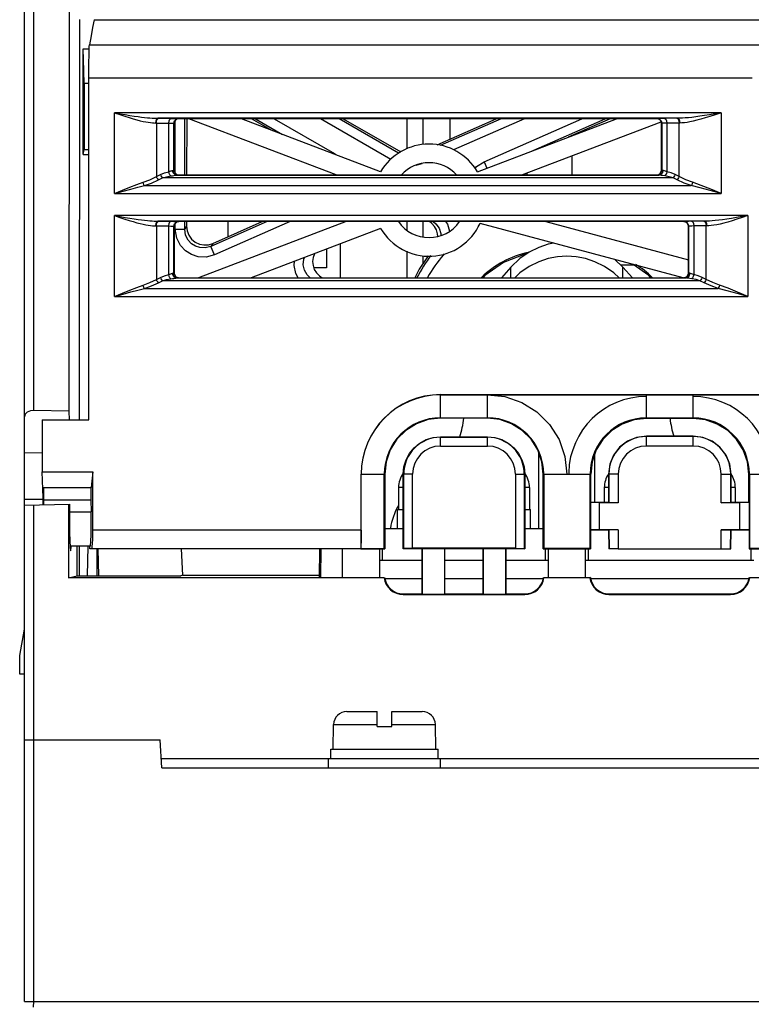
# Model space of a CAD drawing. Header units: millimetres. Extents: x 0 to 600, y 0 to 600.
# Tile 9 of 48: x 248 to 287, y 75 to 127. Entities that reach past the tile are written whole.
import ezdxf

# ---------------------------------------------------------------- set-up
doc = ezdxf.new("R2010")
doc.units = ezdxf.units.MM
doc.header["$LTSCALE"] = 39.111111
doc.layers.get('0').update_dxf_attribs({"linetype": 'CONTINUOUS'})

msp = doc.modelspace()

# ---------------------------------------------------------------- linework, layer by layer
at = {"color": 7, "linetype": 'CONTINUOUS'}
for p, q in [((249.002, 106.371), (249.002, 161.203)), ((248.502, 74.766), (248.502, 160.703)), ((250.909, 155.546), (250.871, 106.331)), ((251.446, 105.867), (251.463, 127.268)), ((252.237, 127.265), (252.151, 126.846)), ((252.237, 127.265), (289.188, 127.265)), ((252.065, 126.401), (251.978, 125.929)), ((252.151, 126.846), (252.065, 126.401)), ((251.971, 125.834), (251.978, 125.929)), ((251.978, 125.929), (300.002, 125.929)), ((251.641, 125.706), (251.966, 125.706)), ((251.659, 125.134), (251.641, 125.706)), ((251.641, 120.061), (251.641, 125.706)), ((251.954, 124.987), (251.958, 125.346)), ((251.958, 125.346), (251.964, 125.634)), ((251.964, 125.634), (251.971, 125.834)), ((251.676, 124.521), (251.659, 125.134)), ((251.951, 124.57), (251.954, 124.987)), ((251.693, 123.868), (251.676, 124.521)), ((251.95, 124.137), (251.951, 124.57)), ((251.693, 123.868), (251.692, 120.318)), ((251.693, 123.868), (251.95, 123.868)), ((287.41, 124.137), (251.95, 124.137)), ((251.95, 105.867), (251.95, 124.137)), ((285.746, 122.292), (253.322, 122.292)), ((253.322, 122.292), (253.624, 122.239)), ((253.322, 122.292), (253.609, 122.195)), ((253.322, 117.969), (253.322, 122.292)), ((253.609, 122.195), (253.871, 122.108)), ((253.624, 122.239), (253.899, 122.192)), ((253.899, 122.192), (254.148, 122.15)), ((254.148, 122.15), (254.373, 122.115)), ((285.124, 122.184), (284.857, 122.14)), ((285.418, 122.235), (285.124, 122.184)), ((285.434, 122.187), (285.153, 122.094)), ((285.746, 122.292), (285.418, 122.235)), ((285.746, 122.292), (285.434, 122.187)), ((285.746, 122.292), (285.746, 117.969)), ((253.871, 122.108), (254.109, 122.032)), ((254.109, 122.032), (254.323, 121.967)), ((254.323, 121.967), (254.518, 121.912)), ((254.373, 122.115), (254.578, 122.085)), ((254.518, 121.912), (254.694, 121.867)), ((254.578, 122.085), (254.762, 122.06)), ((254.694, 121.867), (254.853, 121.83)), ((254.762, 122.06), (254.929, 122.04)), ((254.853, 121.83), (254.996, 121.801)), ((254.929, 122.04), (255.08, 122.024)), ((254.996, 121.801), (255.125, 121.778)), ((255.08, 122.024), (255.216, 122.012)), ((255.125, 121.778), (255.242, 121.762)), ((255.216, 122.012), (255.338, 122.003)), ((255.242, 121.762), (255.348, 121.751)), ((255.338, 122.003), (255.449, 121.997)), ((255.348, 121.751), (255.443, 121.745)), ((255.443, 121.745), (255.532, 121.742)), ((255.449, 121.997), (255.55, 121.994)), ((255.532, 121.742), (255.547, 121.866)), ((255.532, 121.742), (256.219, 121.736)), ((255.547, 121.866), (255.587, 121.957)), ((255.55, 121.994), (255.642, 121.992)), ((255.558, 121.742), (255.574, 121.866)), ((255.558, 121.742), (255.558, 118.875)), ((255.574, 121.866), (255.615, 121.957)), ((255.587, 121.957), (255.642, 121.992)), ((255.615, 121.957), (255.67, 121.992)), ((283.426, 121.992), (255.642, 121.992)), ((255.642, 121.992), (255.67, 121.992)), ((255.67, 121.992), (256.331, 121.986)), ((256.219, 121.736), (256.235, 121.86)), ((256.219, 121.736), (256.331, 121.734)), ((256.219, 119.138), (256.219, 121.736)), ((256.235, 121.86), (256.276, 121.951)), ((256.276, 121.951), (256.331, 121.986)), ((256.331, 121.986), (256.5, 121.984)), ((256.331, 121.734), (256.418, 121.731)), ((256.418, 121.731), (256.475, 121.728)), ((256.475, 121.728), (256.495, 121.725)), ((256.495, 121.725), (256.529, 121.85)), ((256.495, 121.725), (256.503, 121.718)), ((256.495, 119.21), (256.495, 121.725)), ((256.5, 121.984), (256.63, 121.981)), ((256.521, 121.812), (256.503, 121.718)), ((256.503, 121.718), (256.503, 119.217)), ((256.575, 121.894), (256.521, 121.812)), ((256.529, 121.85), (256.62, 121.941)), ((256.571, 119.048), (256.571, 121.888)), ((256.657, 121.949), (256.575, 121.894)), ((256.62, 121.941), (256.745, 121.975)), ((256.63, 121.981), (256.714, 121.978)), ((256.752, 121.968), (256.657, 121.949)), ((256.714, 121.978), (256.745, 121.975)), ((256.745, 121.975), (256.752, 121.968)), ((282.315, 121.968), (256.752, 121.968)), ((257.071, 118.967), (257.071, 121.968)), ((257.179, 121.968), (257.177, 118.967)), ((265.178, 118.967), (257.291, 121.968)), ((267.547, 119.136), (260.104, 121.968)), ((261.674, 121.37), (260.639, 121.968)), ((260.856, 121.968), (262.307, 121.13)), ((261.855, 121.968), (265.074, 120.109)), ((268.092, 119.795), (264.329, 121.968)), ((268.503, 120.135), (265.328, 121.968)), ((265.545, 121.968), (268.618, 120.192)), ((268.953, 121.968), (268.953, 120.359)), ((269.803, 121.968), (269.803, 120.598)), ((270.562, 120.578), (273.72, 121.968)), ((273.99, 121.968), (270.735, 120.537)), ((271.249, 121.968), (271.249, 120.88)), ((275.231, 121.968), (271.435, 120.299)), ((272.721, 119.136), (280.164, 121.968)), ((273.079, 119.67), (278.305, 121.968)), ((275.089, 118.967), (282.549, 121.805)), ((275.582, 120.225), (279.547, 121.968)), ((279.816, 121.968), (277.568, 120.98)), ((282.322, 121.975), (282.315, 121.968)), ((282.39, 121.956), (282.315, 121.968)), ((282.353, 121.978), (282.322, 121.975)), ((282.322, 121.975), (282.447, 121.941)), ((282.437, 121.981), (282.353, 121.978)), ((282.457, 121.923), (282.39, 121.956)), ((282.568, 121.984), (282.437, 121.981)), ((282.447, 121.941), (282.539, 121.85)), ((282.512, 121.871), (282.457, 121.923)), ((282.549, 121.805), (282.512, 121.871)), ((282.539, 121.85), (282.572, 121.725)), ((282.561, 121.763), (282.549, 121.805)), ((282.565, 121.718), (282.561, 121.763)), ((282.572, 121.725), (282.565, 121.718)), ((282.565, 119.217), (282.565, 121.718)), ((282.737, 121.986), (282.568, 121.984)), ((282.593, 121.728), (282.572, 121.725)), ((282.572, 121.725), (282.572, 119.21)), ((282.649, 121.731), (282.593, 121.728)), ((282.736, 121.734), (282.649, 121.731)), ((282.848, 121.736), (282.736, 121.734)), ((283.426, 121.992), (282.737, 121.986)), ((282.737, 121.986), (282.792, 121.951)), ((282.792, 121.951), (282.833, 121.86)), ((282.833, 121.86), (282.848, 121.736)), ((283.536, 121.742), (282.848, 121.736)), ((282.848, 121.736), (282.848, 119.138)), ((283.398, 121.992), (283.453, 121.957)), ((283.549, 121.994), (283.426, 121.992)), ((283.426, 121.992), (283.48, 121.957)), ((283.453, 121.957), (283.494, 121.866)), ((283.48, 121.957), (283.521, 121.866)), ((283.494, 121.866), (283.509, 121.742)), ((283.509, 118.875), (283.509, 121.742)), ((283.521, 121.866), (283.536, 121.742)), ((283.653, 121.746), (283.536, 121.742)), ((283.684, 122), (283.549, 121.994)), ((283.782, 121.757), (283.653, 121.746)), ((283.833, 122.01), (283.684, 122)), ((283.924, 121.776), (283.782, 121.757)), ((283.999, 122.025), (283.833, 122.01)), ((284.082, 121.803), (283.924, 121.776)), ((284.183, 122.045), (283.999, 122.025)), ((284.258, 121.839), (284.082, 121.803)), ((284.388, 122.071), (284.183, 122.045)), ((284.452, 121.886), (284.258, 121.839)), ((284.613, 122.103), (284.388, 122.071)), ((284.667, 121.945), (284.452, 121.886)), ((284.857, 122.14), (284.613, 122.103)), ((284.9, 122.014), (284.667, 121.945)), ((285.153, 122.094), (284.9, 122.014)), ((251.641, 120.061), (251.692, 120.318)), ((251.641, 120.061), (251.95, 120.061)), ((251.692, 120.318), (251.95, 120.318)), ((265.074, 120.109), (265.059, 120.083)), ((265.074, 120.109), (265.148, 120.049)), ((269.736, 119.552), (269.428, 119.471)), ((269.769, 119.567), (269.736, 119.552)), ((272.68, 119.413), (273.079, 119.67)), ((273.079, 119.67), (273.228, 119.329)), ((277.772, 119.988), (277.772, 118.967)), ((255.777, 118.985), (255.986, 119.072)), ((255.986, 119.072), (256.219, 119.138)), ((256.219, 119.138), (256.276, 119.158)), ((256.245, 119.043), (256.219, 119.138)), ((256.284, 118.963), (256.245, 119.043)), ((256.276, 119.158), (256.327, 119.177)), ((256.327, 119.177), (256.369, 119.191)), ((256.369, 119.191), (256.402, 119.2)), ((256.402, 119.2), (256.429, 119.204)), ((256.429, 119.204), (256.477, 119.207)), ((256.458, 119.08), (256.429, 119.204)), ((256.537, 118.988), (256.458, 119.08)), ((256.477, 119.207), (256.495, 119.21)), ((256.495, 119.21), (256.503, 119.217)), ((256.529, 119.085), (256.495, 119.21)), ((256.503, 119.217), (256.521, 119.122)), ((256.521, 119.122), (256.576, 119.04)), ((256.62, 118.994), (256.529, 119.085)), ((256.576, 119.04), (256.658, 118.986)), ((256.745, 118.96), (256.62, 118.994)), ((265.066, 118.953), (265.058, 119.013)), ((272.593, 119.306), (272.68, 119.413)), ((275.379, 118.967), (275.379, 119.078)), ((282.447, 118.994), (282.322, 118.96)), ((282.41, 118.986), (282.492, 119.041)), ((282.539, 119.085), (282.447, 118.994)), ((282.492, 119.041), (282.546, 119.123)), ((282.609, 119.08), (282.53, 118.988)), ((282.572, 119.21), (282.539, 119.085)), ((282.546, 119.123), (282.565, 119.217)), ((282.572, 119.21), (282.565, 119.217)), ((282.59, 119.207), (282.572, 119.21)), ((282.639, 119.204), (282.59, 119.207)), ((282.639, 119.204), (282.609, 119.08)), ((282.675, 119.198), (282.639, 119.204)), ((282.721, 119.184), (282.675, 119.198)), ((282.779, 119.163), (282.721, 119.184)), ((282.848, 119.138), (282.779, 119.163)), ((282.823, 119.043), (282.783, 118.963)), ((282.848, 119.138), (282.823, 119.043)), ((283.081, 119.072), (282.848, 119.138)), ((283.291, 118.985), (283.081, 119.072)), ((254.51, 118.452), (254.844, 118.57)), ((254.844, 118.57), (255.202, 118.706)), ((254.865, 118.504), (254.844, 118.57)), ((254.891, 118.444), (254.865, 118.504)), ((254.92, 118.393), (255.296, 118.529)), ((255.202, 118.706), (255.558, 118.875)), ((255.296, 118.529), (255.67, 118.698)), ((255.558, 118.875), (255.777, 118.985)), ((255.59, 118.809), (255.558, 118.875)), ((255.628, 118.748), (255.59, 118.809)), ((255.67, 118.698), (255.628, 118.748)), ((255.67, 118.698), (255.888, 118.808)), ((255.808, 118.918), (255.777, 118.985)), ((255.846, 118.857), (255.808, 118.918)), ((255.888, 118.808), (255.846, 118.857)), ((255.888, 118.808), (256.098, 118.866)), ((283.179, 118.808), (255.888, 118.808)), ((256.098, 118.866), (256.331, 118.91)), ((256.331, 118.91), (256.284, 118.963)), ((256.331, 118.91), (256.417, 118.923)), ((256.417, 118.923), (256.492, 118.936)), ((256.492, 118.936), (256.555, 118.946)), ((256.645, 118.954), (256.537, 118.988)), ((256.555, 118.946), (256.605, 118.952)), ((256.605, 118.952), (256.645, 118.954)), ((256.645, 118.954), (256.718, 118.957)), ((256.645, 118.954), (282.422, 118.954)), ((256.658, 118.986), (256.752, 118.967)), ((256.718, 118.957), (256.745, 118.96)), ((256.745, 118.96), (256.752, 118.967)), ((256.752, 118.967), (282.315, 118.967)), ((282.315, 118.967), (282.41, 118.986)), ((282.322, 118.96), (282.315, 118.967)), ((282.349, 118.957), (282.322, 118.96)), ((282.422, 118.954), (282.349, 118.957)), ((282.53, 118.988), (282.422, 118.954)), ((282.476, 118.95), (282.422, 118.954)), ((282.545, 118.941), (282.476, 118.95)), ((282.632, 118.927), (282.545, 118.941)), ((282.737, 118.91), (282.632, 118.927)), ((282.783, 118.963), (282.737, 118.91)), ((282.969, 118.866), (282.737, 118.91)), ((283.179, 118.808), (282.969, 118.866)), ((283.221, 118.857), (283.179, 118.808)), ((283.398, 118.698), (283.179, 118.808)), ((283.259, 118.918), (283.221, 118.857)), ((283.291, 118.985), (283.259, 118.918)), ((283.509, 118.875), (283.291, 118.985)), ((283.44, 118.748), (283.398, 118.698)), ((283.772, 118.529), (283.398, 118.698)), ((283.478, 118.809), (283.44, 118.748)), ((283.509, 118.875), (283.478, 118.809)), ((283.866, 118.706), (283.509, 118.875)), ((284.148, 118.393), (283.772, 118.529)), ((284.224, 118.57), (283.866, 118.706)), ((284.202, 118.504), (284.176, 118.444)), ((284.224, 118.57), (284.202, 118.504)), ((284.685, 118.403), (284.224, 118.57)), ((253.322, 117.969), (253.754, 118.15)), ((253.322, 117.969), (253.775, 118.097)), ((253.322, 117.969), (285.746, 117.969)), ((253.754, 118.15), (254.148, 118.312)), ((253.775, 118.097), (254.189, 118.211)), ((254.148, 118.312), (254.51, 118.452)), ((254.189, 118.211), (254.57, 118.31)), ((254.57, 118.31), (254.92, 118.393)), ((254.92, 118.393), (254.891, 118.444)), ((254.92, 118.393), (284.148, 118.393)), ((284.176, 118.444), (284.148, 118.393)), ((284.632, 118.275), (284.148, 118.393)), ((285.163, 118.133), (284.632, 118.275)), ((285.19, 118.202), (284.685, 118.403)), ((285.746, 117.969), (285.163, 118.133)), ((285.746, 117.969), (285.19, 118.202)), ((287.184, 116.792), (253.322, 116.792)), ((253.322, 116.792), (253.624, 116.739)), ((253.322, 116.792), (253.609, 116.695)), ((253.322, 112.469), (253.322, 116.792)), ((253.609, 116.695), (253.871, 116.608)), ((253.624, 116.739), (253.899, 116.691)), ((253.871, 116.608), (254.109, 116.532)), ((253.899, 116.691), (254.148, 116.65)), ((254.109, 116.532), (254.323, 116.467)), ((254.148, 116.65), (254.373, 116.615)), ((254.323, 116.467), (254.518, 116.412)), ((254.373, 116.615), (254.578, 116.585)), ((254.518, 116.412), (254.694, 116.366)), ((254.578, 116.585), (254.762, 116.56)), ((254.694, 116.366), (254.853, 116.33)), ((254.762, 116.56), (254.929, 116.54)), ((254.929, 116.54), (255.08, 116.524)), ((255.08, 116.524), (255.216, 116.512)), ((255.216, 116.512), (255.338, 116.503)), ((255.338, 116.503), (255.449, 116.497)), ((255.449, 116.497), (255.55, 116.493)), ((255.532, 116.242), (255.547, 116.366)), ((255.547, 116.366), (255.587, 116.457)), ((255.55, 116.493), (255.642, 116.492)), ((255.558, 116.242), (255.574, 116.366)), ((255.574, 116.366), (255.615, 116.457)), ((255.587, 116.457), (255.642, 116.492)), ((255.615, 116.457), (255.67, 116.492)), ((284.864, 116.492), (255.642, 116.492)), ((255.642, 116.492), (255.67, 116.492)), ((255.67, 116.492), (256.331, 116.486)), ((256.219, 116.236), (256.235, 116.36)), ((256.235, 116.36), (256.276, 116.451)), ((256.276, 116.451), (256.331, 116.486)), ((256.331, 116.486), (256.5, 116.484)), ((256.5, 116.484), (256.63, 116.481)), ((256.575, 116.394), (256.521, 116.312)), ((256.529, 116.349), (256.62, 116.441)), ((256.571, 116.061), (256.571, 116.387)), ((256.657, 116.448), (256.575, 116.394)), ((256.62, 116.441), (256.745, 116.474)), ((256.63, 116.481), (256.714, 116.478)), ((256.752, 116.467), (256.657, 116.448)), ((256.714, 116.478), (256.745, 116.474)), ((256.745, 116.474), (256.752, 116.467)), ((283.754, 116.467), (256.752, 116.467)), ((257.071, 116.061), (257.071, 116.467)), ((257.175, 116.467), (257.175, 116.22)), ((265.704, 116.467), (257.817, 113.467)), ((261.477, 116.467), (258.472, 115.146)), ((258.575, 115.305), (261.218, 116.467)), ((262.718, 116.467), (258.673, 114.689)), ((259.403, 115.669), (259.403, 116.467)), ((268.953, 116.467), (268.953, 116.004)), ((269.803, 116.467), (269.803, 115.646)), ((270.284, 116.377), (270.16, 116.467)), ((270.427, 116.215), (270.284, 116.377)), ((270.352, 116.467), (270.501, 116.349)), ((271.02, 116.467), (271.114, 116.331)), ((283.716, 113.467), (272.862, 116.37)), ((276.369, 116.467), (284.004, 114.426)), ((283.761, 116.474), (283.754, 116.467)), ((283.848, 116.449), (283.754, 116.467)), ((283.792, 116.478), (283.761, 116.474)), ((283.761, 116.474), (283.886, 116.441)), ((283.876, 116.481), (283.792, 116.478)), ((283.93, 116.395), (283.848, 116.449)), ((284.006, 116.484), (283.876, 116.481)), ((283.886, 116.441), (283.977, 116.349)), ((283.985, 116.313), (283.93, 116.395)), ((284.175, 116.486), (284.006, 116.484)), ((284.864, 116.492), (284.175, 116.486)), ((284.175, 116.486), (284.23, 116.451)), ((284.23, 116.451), (284.271, 116.36)), ((284.271, 116.36), (284.287, 116.236)), ((284.836, 116.492), (284.891, 116.457)), ((284.987, 116.494), (284.864, 116.492)), ((284.864, 116.492), (284.919, 116.457)), ((284.891, 116.457), (284.932, 116.366)), ((284.919, 116.457), (284.959, 116.366)), ((284.932, 116.366), (284.948, 116.242)), ((284.959, 116.366), (284.974, 116.242)), ((285.122, 116.5), (284.987, 116.494)), ((285.272, 116.51), (285.122, 116.5)), ((285.437, 116.525), (285.272, 116.51)), ((285.622, 116.545), (285.437, 116.525)), ((285.826, 116.571), (285.622, 116.545)), ((285.891, 116.386), (285.696, 116.339)), ((286.052, 116.602), (285.826, 116.571)), ((286.105, 116.444), (285.891, 116.386)), ((286.296, 116.64), (286.052, 116.602)), ((286.338, 116.513), (286.105, 116.444)), ((286.562, 116.684), (286.296, 116.64)), ((286.592, 116.594), (286.338, 116.513)), ((286.857, 116.734), (286.562, 116.684)), ((286.872, 116.686), (286.592, 116.594)), ((287.184, 116.792), (286.857, 116.734)), ((287.184, 116.792), (286.872, 116.686)), ((287.184, 116.792), (287.184, 112.469)), ((254.853, 116.33), (254.996, 116.3)), ((254.996, 116.3), (255.125, 116.278)), ((255.125, 116.278), (255.242, 116.262)), ((255.242, 116.262), (255.348, 116.251)), ((255.348, 116.251), (255.443, 116.244)), ((255.443, 116.244), (255.532, 116.242)), ((255.532, 116.242), (256.219, 116.236)), ((255.558, 116.242), (255.558, 113.375)), ((256.219, 116.236), (256.331, 116.234)), ((256.219, 113.637), (256.219, 116.236)), ((256.331, 116.234), (256.418, 116.231)), ((256.418, 116.231), (256.475, 116.228)), ((256.475, 116.228), (256.495, 116.224)), ((256.495, 116.224), (256.529, 116.349)), ((256.495, 116.224), (256.503, 116.217)), ((256.495, 113.71), (256.495, 116.224)), ((256.521, 116.312), (256.503, 116.217)), ((256.503, 116.217), (256.503, 113.717)), ((256.571, 116.061), (257.071, 116.061)), ((256.649, 115.584), (256.571, 116.061)), ((257.175, 116.22), (257.071, 116.061)), ((257.122, 115.742), (257.071, 116.061)), ((257.175, 116.22), (257.206, 115.97)), ((257.206, 115.97), (257.298, 115.737)), ((267.547, 116.098), (260.63, 113.467)), ((270.532, 116.027), (270.427, 116.215)), ((270.501, 116.349), (270.667, 116.11)), ((270.594, 115.82), (270.532, 116.027)), ((270.667, 116.11), (270.756, 115.835)), ((270.756, 115.835), (270.759, 115.718)), ((271.114, 116.331), (271.236, 115.955)), ((283.977, 116.349), (284.011, 116.224)), ((284.004, 116.217), (283.985, 116.313)), ((284.011, 116.224), (284.004, 116.217)), ((284.004, 113.717), (284.004, 116.217)), ((284.031, 116.228), (284.011, 116.224)), ((284.011, 116.224), (284.011, 113.71)), ((284.087, 116.231), (284.031, 116.228)), ((284.174, 116.234), (284.087, 116.231)), ((284.287, 116.236), (284.174, 116.234)), ((284.974, 116.242), (284.287, 116.236)), ((284.287, 116.236), (284.287, 113.637)), ((284.948, 113.375), (284.948, 116.242)), ((285.092, 116.246), (284.974, 116.242)), ((285.22, 116.257), (285.092, 116.246)), ((285.363, 116.275), (285.22, 116.257)), ((285.521, 116.302), (285.363, 116.275)), ((285.696, 116.339), (285.521, 116.302)), ((256.846, 115.194), (256.649, 115.584)), ((257.254, 115.482), (257.122, 115.742)), ((257.432, 115.289), (257.254, 115.482)), ((257.298, 115.737), (257.444, 115.535)), ((257.444, 115.535), (257.634, 115.377)), ((257.634, 115.377), (257.856, 115.271)), ((270.604, 115.68), (270.594, 115.82)), ((276.808, 115.315), (276.508, 115.258)), ((257.115, 114.905), (256.846, 115.194)), ((257.431, 114.704), (257.115, 114.905)), ((257.644, 115.155), (257.432, 115.289)), ((257.887, 115.077), (257.644, 115.155)), ((257.856, 115.271), (258.095, 115.223)), ((258.167, 115.066), (257.887, 115.077)), ((258.095, 115.223), (258.34, 115.234)), ((258.472, 115.146), (258.167, 115.066)), ((258.34, 115.234), (258.575, 115.305)), ((258.575, 115.305), (258.472, 115.146)), ((258.673, 114.689), (258.472, 115.146)), ((264.653, 114.998), (264.653, 113.992)), ((265.403, 113.467), (265.403, 115.283)), ((268.953, 114.882), (268.953, 113.467)), ((275.489, 114.839), (274.985, 114.491)), ((276.001, 115.091), (275.489, 114.839)), ((276.508, 115.258), (276.001, 115.091)), ((257.797, 114.587), (257.431, 114.704)), ((258.217, 114.569), (257.797, 114.587)), ((258.673, 114.689), (258.217, 114.569)), ((262.921, 114.131), (262.94, 114.346)), ((263.409, 114.162), (263.437, 114.458)), ((263.437, 114.458), (263.477, 114.55)), ((263.939, 114.554), (263.912, 114.336)), ((263.912, 114.336), (263.934, 114.121)), ((264.012, 114.754), (263.939, 114.554)), ((269.973, 114.474), (269.615, 113.919)), ((269.803, 114.648), (269.803, 114.211)), ((270.096, 114.633), (269.973, 114.474)), ((270.945, 114.752), (270.904, 114.687)), ((274.118, 114.289), (273.115, 113.584)), ((275.262, 114.729), (274.118, 114.289)), ((274.985, 114.491), (274.512, 114.039)), ((275.344, 114.739), (275.262, 114.729)), ((280.495, 114.039), (280.074, 114.441)), ((263.015, 113.699), (262.921, 114.131)), ((263.472, 113.874), (263.409, 114.162)), ((263.62, 113.617), (263.472, 113.874)), ((263.934, 114.121), (264.002, 113.917)), ((264.653, 113.992), (263.977, 113.992)), ((264.002, 113.917), (264.114, 113.731)), ((264.114, 113.731), (264.273, 113.567)), ((269.615, 113.919), (269.373, 113.467)), ((274.512, 114.039), (274.004, 113.467)), ((274.512, 113.467), (274.512, 114.039)), ((280.37, 114.158), (281.074, 114.158)), ((281.002, 113.467), (280.495, 114.039)), ((280.495, 113.467), (280.495, 114.039)), ((281.891, 113.584), (281.038, 114.184)), ((254.844, 113.07), (255.202, 113.206)), ((255.202, 113.206), (255.558, 113.375)), ((255.558, 113.375), (255.777, 113.484)), ((255.59, 113.309), (255.558, 113.375)), ((255.628, 113.248), (255.59, 113.309)), ((255.67, 113.198), (255.628, 113.248)), ((255.67, 113.198), (255.888, 113.308)), ((255.777, 113.484), (255.986, 113.572)), ((255.808, 113.418), (255.777, 113.484)), ((255.846, 113.357), (255.808, 113.418)), ((255.888, 113.308), (255.846, 113.357)), ((255.888, 113.308), (256.098, 113.366)), ((284.618, 113.308), (255.888, 113.308)), ((255.986, 113.572), (256.219, 113.637)), ((256.098, 113.366), (256.331, 113.41)), ((256.219, 113.637), (256.276, 113.658)), ((256.245, 113.542), (256.219, 113.637)), ((256.284, 113.462), (256.245, 113.542)), ((256.276, 113.658), (256.327, 113.677)), ((256.331, 113.41), (256.284, 113.462)), ((256.327, 113.677), (256.369, 113.691)), ((256.331, 113.41), (256.417, 113.423)), ((256.369, 113.691), (256.402, 113.7)), ((256.402, 113.7), (256.429, 113.704)), ((256.417, 113.423), (256.492, 113.436)), ((256.429, 113.704), (256.477, 113.707)), ((256.458, 113.58), (256.429, 113.704)), ((256.537, 113.488), (256.458, 113.58)), ((256.477, 113.707), (256.495, 113.71)), ((256.492, 113.436), (256.555, 113.445)), ((256.495, 113.71), (256.503, 113.717)), ((256.529, 113.585), (256.495, 113.71)), ((256.503, 113.717), (256.521, 113.622)), ((256.521, 113.622), (256.576, 113.54)), ((256.62, 113.494), (256.529, 113.585)), ((256.645, 113.454), (256.537, 113.488)), ((256.555, 113.445), (256.605, 113.451)), ((256.576, 113.54), (256.658, 113.486)), ((256.605, 113.451), (256.645, 113.454)), ((256.745, 113.46), (256.62, 113.494)), ((256.645, 113.454), (256.718, 113.457)), ((256.645, 113.454), (283.861, 113.454)), ((256.658, 113.486), (256.752, 113.467)), ((256.718, 113.457), (256.745, 113.46)), ((256.745, 113.46), (256.752, 113.467)), ((256.752, 113.467), (283.754, 113.467)), ((263.147, 113.467), (263.015, 113.699)), ((263.784, 113.467), (263.62, 113.617)), ((264.273, 113.567), (264.429, 113.467)), ((273.115, 113.584), (273.015, 113.467)), ((281.992, 113.467), (281.891, 113.584)), ((283.754, 113.467), (283.849, 113.486)), ((283.761, 113.46), (283.754, 113.467)), ((283.886, 113.494), (283.761, 113.46)), ((283.788, 113.457), (283.761, 113.46)), ((283.861, 113.454), (283.788, 113.457)), ((283.849, 113.486), (283.931, 113.541)), ((283.969, 113.488), (283.861, 113.454)), ((283.915, 113.45), (283.861, 113.454)), ((283.977, 113.585), (283.886, 113.494)), ((283.984, 113.441), (283.915, 113.45)), ((283.931, 113.541), (283.985, 113.622)), ((284.048, 113.58), (283.969, 113.488)), ((284.011, 113.71), (283.977, 113.585)), ((284.07, 113.426), (283.984, 113.441)), ((283.985, 113.622), (284.004, 113.717)), ((284.011, 113.71), (284.004, 113.717)), ((284.029, 113.707), (284.011, 113.71)), ((284.077, 113.704), (284.029, 113.707)), ((284.077, 113.704), (284.048, 113.58)), ((284.175, 113.41), (284.07, 113.426)), ((284.113, 113.698), (284.077, 113.704)), ((284.159, 113.684), (284.113, 113.698)), ((284.217, 113.663), (284.159, 113.684)), ((284.222, 113.462), (284.175, 113.41)), ((284.408, 113.366), (284.175, 113.41)), ((284.287, 113.637), (284.217, 113.663)), ((284.261, 113.542), (284.222, 113.462)), ((284.287, 113.637), (284.261, 113.542)), ((284.519, 113.572), (284.287, 113.637)), ((284.618, 113.308), (284.408, 113.366)), ((284.729, 113.484), (284.519, 113.572)), ((284.66, 113.357), (284.618, 113.308)), ((284.836, 113.198), (284.618, 113.308)), ((284.698, 113.418), (284.66, 113.357)), ((284.729, 113.484), (284.698, 113.418)), ((284.948, 113.375), (284.729, 113.484)), ((284.878, 113.248), (284.836, 113.198)), ((284.916, 113.309), (284.878, 113.248)), ((284.948, 113.375), (284.916, 113.309)), ((285.304, 113.206), (284.948, 113.375)), ((285.662, 113.07), (285.304, 113.206)), ((253.754, 112.65), (254.148, 112.811)), ((253.775, 112.597), (254.189, 112.711)), ((254.148, 112.811), (254.51, 112.952)), ((254.189, 112.711), (254.57, 112.81)), ((254.51, 112.952), (254.844, 113.07)), ((254.57, 112.81), (254.92, 112.893)), ((254.865, 113.004), (254.844, 113.07)), ((254.891, 112.944), (254.865, 113.004)), ((254.92, 112.893), (254.891, 112.944)), ((254.92, 112.893), (255.296, 113.029)), ((254.92, 112.893), (285.586, 112.893)), ((255.296, 113.029), (255.67, 113.198)), ((285.21, 113.029), (284.836, 113.198)), ((285.586, 112.893), (285.21, 113.029)), ((285.615, 112.944), (285.586, 112.893)), ((286.071, 112.775), (285.586, 112.893)), ((285.641, 113.004), (285.615, 112.944)), ((285.662, 113.07), (285.641, 113.004)), ((286.124, 112.903), (285.662, 113.07)), ((286.601, 112.633), (286.071, 112.775)), ((286.629, 112.701), (286.124, 112.903)), ((287.184, 112.469), (286.629, 112.701)), ((253.322, 112.469), (253.754, 112.65)), ((253.322, 112.469), (253.775, 112.597)), ((253.322, 112.469), (287.184, 112.469)), ((287.184, 112.469), (286.601, 112.633)), ((270.753, 107.218), (328.255, 107.218)), ((270.753, 105.955), (270.753, 107.218)), ((270.753, 107.209), (328.255, 107.209)), ((273.253, 107.209), (274.193, 107.113)), ((273.253, 105.955), (273.253, 107.209)), ((274.193, 107.113), (275.094, 106.799)), ((281.753, 105.939), (281.753, 107.209)), ((284.254, 105.939), (284.254, 107.209)), ((249.002, 106.371), (248.823, 106.352)), ((250.871, 106.331), (249.002, 106.371)), ((275.094, 106.799), (275.901, 106.293)), ((248.545, 106.172), (248.502, 106.032)), ((248.66, 106.284), (248.545, 106.172)), ((248.823, 106.352), (248.66, 106.284)), ((249.45, 105.867), (251.95, 105.867)), ((249.45, 105.867), (249.45, 103.09)), ((250.871, 106.331), (250.893, 105.867)), ((270.088, 105.88), (269.456, 105.659)), ((270.753, 105.955), (270.088, 105.88)), ((270.753, 105.976), (273.253, 105.976)), ((273.253, 105.955), (270.753, 105.955)), ((273.918, 105.88), (273.253, 105.955)), ((274.55, 105.659), (273.918, 105.88)), ((275.901, 106.293), (276.576, 105.619)), ((281.093, 105.864), (280.463, 105.644)), ((281.753, 105.939), (281.093, 105.864)), ((281.753, 105.975), (284.254, 105.975)), ((284.254, 105.939), (281.753, 105.939)), ((284.914, 105.864), (284.254, 105.939)), ((285.544, 105.644), (284.914, 105.864)), ((268.89, 105.303), (268.416, 104.83)), ((269.456, 105.659), (268.89, 105.303)), ((275.116, 105.303), (274.55, 105.659)), ((275.59, 104.83), (275.116, 105.303)), ((276.576, 105.619), (277.083, 104.812)), ((280.463, 105.644), (279.902, 105.291)), ((286.105, 105.291), (285.544, 105.644)), ((268.416, 104.83), (268.06, 104.264)), ((269.643, 104.628), (269.988, 104.813)), ((269.988, 104.813), (270.363, 104.927)), ((270.363, 104.927), (270.753, 104.965)), ((270.753, 104.965), (273.253, 104.965)), ((270.753, 104.467), (270.753, 104.965)), ((270.753, 104.94), (273.253, 104.94)), ((273.253, 104.965), (273.643, 104.927)), ((273.253, 104.467), (273.253, 104.965)), ((273.643, 104.927), (274.018, 104.813)), ((274.018, 104.813), (274.363, 104.628)), ((275.946, 104.264), (275.59, 104.83)), ((277.083, 104.812), (277.398, 103.913)), ((279.429, 104.819), (279.076, 104.258)), ((279.902, 105.291), (279.429, 104.819)), ((281.229, 104.926), (280.74, 104.723)), ((281.753, 104.995), (281.229, 104.926)), ((284.254, 104.995), (281.753, 104.995)), ((281.753, 104.467), (281.753, 104.995)), ((284.254, 104.976), (281.753, 104.976)), ((284.778, 104.926), (284.254, 104.995)), ((284.254, 104.467), (284.254, 104.995)), ((285.267, 104.723), (284.778, 104.926)), ((286.578, 104.819), (286.105, 105.291)), ((286.931, 104.258), (286.578, 104.819)), ((268.06, 104.264), (267.839, 103.632)), ((269.092, 104.077), (269.34, 104.38)), ((269.34, 104.38), (269.643, 104.628)), ((270.753, 104.467), (273.253, 104.467)), ((274.363, 104.628), (274.666, 104.38)), ((274.666, 104.38), (274.915, 104.077)), ((276.167, 103.632), (275.946, 104.264)), ((279.076, 104.258), (278.855, 103.628)), ((280.32, 104.401), (279.998, 103.981)), ((280.74, 104.723), (280.32, 104.401)), ((284.254, 104.467), (281.753, 104.467)), ((285.687, 104.401), (285.267, 104.723)), ((286.009, 103.981), (285.687, 104.401)), ((287.152, 103.628), (286.931, 104.258)), ((249.45, 104.092), (248.502, 104.106)), ((268.793, 103.357), (268.907, 103.732)), ((268.907, 103.732), (269.092, 104.077)), ((274.915, 104.077), (275.099, 103.732)), ((275.099, 103.732), (275.213, 103.357)), ((277.398, 103.913), (277.504, 102.967)), ((279.998, 103.981), (279.795, 103.492)), ((286.212, 103.492), (286.009, 103.981)), ((267.839, 103.632), (267.764, 102.967)), ((268.755, 102.967), (268.793, 103.357)), ((275.213, 103.357), (275.251, 102.967)), ((276.242, 102.967), (276.167, 103.632)), ((278.855, 103.628), (278.781, 102.967)), ((279.795, 103.492), (279.726, 102.967)), ((286.28, 102.967), (286.212, 103.492)), ((287.226, 102.967), (287.152, 103.628)), ((249.45, 103.09), (252.16, 103.09)), ((249.502, 101.691), (249.45, 103.09)), ((252.16, 103.09), (252.066, 102.257)), ((252.16, 99.967), (252.16, 103.09)), ((266.502, 102.967), (267.764, 102.967)), ((266.502, 99.967), (266.502, 102.967)), ((266.51, 98.985), (266.51, 102.967)), ((267.744, 98.985), (267.744, 102.967)), ((267.764, 102.967), (267.763, 98.967)), ((269.253, 102.967), (268.755, 102.967)), ((268.756, 98.97), (268.755, 102.967)), ((268.78, 98.993), (268.78, 102.967)), ((269.253, 99.002), (269.253, 102.967)), ((274.753, 102.967), (275.251, 102.967)), ((274.753, 102.967), (274.753, 99.002)), ((275.227, 102.967), (275.227, 98.993)), ((275.251, 102.967), (275.25, 98.97)), ((276.242, 102.967), (278.781, 102.967)), ((276.243, 98.967), (276.242, 102.967)), ((276.262, 102.967), (276.262, 98.985)), ((278.745, 98.985), (278.745, 102.967)), ((278.78, 101.467), (278.781, 102.967)), ((279.726, 102.967), (279.727, 101.467)), ((280.253, 102.967), (279.727, 102.967)), ((279.744, 102.967), (279.745, 101.449)), ((280.253, 102.967), (280.253, 101.44)), ((285.754, 102.967), (286.28, 102.967)), ((285.754, 101.44), (285.754, 102.967)), ((286.262, 101.449), (286.262, 102.967)), ((286.28, 101.467), (286.28, 102.967)), ((287.226, 102.967), (289.781, 102.967)), ((287.227, 101.467), (287.226, 102.967)), ((287.262, 102.967), (287.262, 98.985)), ((249.502, 101.691), (249.523, 102.257)), ((249.522, 102.207), (249.521, 102.142)), ((249.523, 102.257), (249.522, 102.207)), ((249.523, 102.257), (252.066, 102.257)), ((252.062, 102.207), (252.058, 102.142)), ((252.066, 102.257), (252.062, 102.207)), ((268.755, 102.246), (268.503, 102.246)), ((268.503, 102.246), (268.503, 101.067)), ((275.503, 102.246), (275.251, 102.246)), ((275.503, 102.246), (275.503, 101.067)), ((279.726, 102.246), (279.503, 102.246)), ((279.503, 102.246), (279.503, 101.467)), ((286.504, 102.246), (286.28, 102.246)), ((286.504, 102.246), (286.504, 101.467)), ((249.502, 101.332), (249.502, 101.691)), ((249.519, 101.88), (249.518, 101.782)), ((249.518, 101.782), (249.519, 101.685)), ((249.52, 102.064), (249.519, 101.975)), ((249.519, 101.975), (249.519, 101.88)), ((249.519, 101.685), (249.519, 101.593)), ((249.521, 102.142), (249.52, 102.064)), ((252.052, 101.975), (252.051, 101.88)), ((252.051, 101.88), (252.051, 101.782)), ((252.051, 101.782), (252.052, 101.685)), ((252.055, 102.064), (252.052, 101.975)), ((252.052, 101.685), (252.053, 101.593)), ((252.058, 102.142), (252.055, 102.064)), ((249.502, 101.605), (248.502, 101.605)), ((248.502, 101.314), (250.919, 101.357)), ((249.002, 74.766), (249.002, 101.323)), ((249.519, 101.593), (252.053, 101.593)), ((249.519, 101.593), (249.521, 101.332)), ((250.867, 101.356), (250.864, 97.418)), ((250.919, 101.357), (250.918, 100.367)), ((252.053, 101.593), (252.069, 100.958)), ((278.78, 101.467), (278.762, 101.448)), ((279.253, 101.44), (278.762, 101.448)), ((278.762, 101.448), (278.762, 99.985)), ((278.78, 101.467), (279.727, 101.467)), ((280.253, 101.44), (279.253, 101.44)), ((279.253, 99.993), (279.253, 101.44)), ((279.727, 101.467), (279.745, 101.449)), ((280.253, 101.44), (279.745, 101.449)), ((285.754, 101.44), (286.262, 101.449)), ((286.754, 101.44), (285.754, 101.44)), ((286.28, 101.467), (286.262, 101.449)), ((286.28, 101.467), (287.227, 101.467)), ((287.245, 101.448), (286.754, 101.44)), ((286.754, 99.993), (286.754, 101.44)), ((287.245, 101.448), (287.227, 101.467)), ((287.245, 101.448), (287.245, 99.985)), ((250.918, 100.958), (252.069, 100.958)), ((252.075, 100.551), (252.069, 100.958)), ((268.453, 101.067), (268.756, 101.067)), ((268.453, 100.067), (268.453, 101.067)), ((275.25, 101.067), (275.553, 101.067)), ((275.553, 100.067), (275.553, 101.067)), ((250.918, 100.367), (250.921, 99.852)), ((252.068, 99.724), (252.075, 100.127)), ((252.075, 100.127), (252.075, 100.551)), ((267.763, 100.067), (268.756, 100.067)), ((275.25, 100.067), (276.243, 100.067)), ((250.921, 99.852), (250.93, 99.395)), ((252.054, 99.381), (252.068, 99.724)), ((252.153, 99.467), (252.158, 99.711)), ((252.158, 99.711), (252.16, 99.967)), ((266.502, 99.967), (252.16, 99.967)), ((266.501, 99.66), (266.498, 99.379)), ((266.502, 99.967), (266.501, 99.66)), ((279.253, 99.993), (278.762, 99.985)), ((278.762, 99.985), (278.763, 99.983)), ((278.763, 99.983), (278.763, 98.967)), ((279.727, 99.967), (278.763, 99.967)), ((280.253, 99.993), (279.253, 99.993)), ((279.727, 99.967), (279.744, 99.984)), ((279.727, 99.967), (279.744, 98.967)), ((280.253, 99.993), (279.744, 99.984)), ((279.744, 99.984), (279.762, 98.968)), ((280.253, 99.993), (280.253, 98.976)), ((286.754, 99.993), (285.754, 99.993)), ((285.754, 99.993), (286.262, 99.984)), ((285.754, 98.976), (285.754, 99.993)), ((286.245, 98.968), (286.262, 99.984)), ((286.28, 99.967), (286.262, 99.984)), ((286.263, 98.967), (286.28, 99.967)), ((287.244, 99.967), (286.28, 99.967)), ((287.245, 99.985), (286.754, 99.993)), ((287.244, 99.983), (287.245, 99.985)), ((287.244, 99.983), (287.244, 98.967)), ((250.93, 99.395), (250.943, 99.061)), ((250.94, 99.128), (252.037, 99.128)), ((252.002, 99.117), (250.941, 99.117)), ((250.943, 99.061), (250.96, 98.88)), ((250.979, 98.88), (250.996, 99.061)), ((250.996, 99.061), (250.998, 99.117)), ((251.322, 97.533), (251.326, 99.117)), ((251.441, 97.533), (251.455, 99.117)), ((251.881, 97.533), (251.909, 99.117)), ((252.037, 99.128), (252.002, 99.117)), ((252.002, 98.967), (252.002, 99.117)), ((252.037, 99.128), (252.054, 99.381)), ((252.107, 98.967), (252.121, 99)), ((252.121, 99), (252.133, 99.101)), ((252.133, 99.101), (252.144, 99.259)), ((252.144, 99.259), (252.153, 99.467)), ((266.49, 99.015), (266.484, 98.967)), ((266.495, 99.158), (266.49, 99.015)), ((266.51, 98.985), (266.492, 98.967)), ((266.498, 99.379), (266.495, 99.158)), ((266.51, 98.985), (267.744, 98.985)), ((267.763, 98.967), (267.744, 98.985)), ((268.78, 98.993), (268.756, 98.97)), ((269.253, 99.002), (268.78, 98.993)), ((274.753, 99.002), (269.253, 99.002)), ((269.756, 98.97), (269.775, 98.989)), ((269.775, 98.989), (270.981, 98.989)), ((269.775, 98.989), (269.775, 96.545)), ((271, 98.97), (270.981, 98.989)), ((270.981, 96.545), (270.981, 98.989)), ((273.007, 98.97), (273.025, 98.989)), ((273.025, 98.989), (274.231, 98.989)), ((273.025, 98.989), (273.025, 96.545)), ((274.25, 98.97), (274.231, 98.989)), ((274.231, 96.545), (274.231, 98.989)), ((274.753, 99.002), (275.227, 98.993)), ((275.227, 98.993), (275.25, 98.97)), ((276.262, 98.985), (276.243, 98.967)), ((278.745, 98.985), (276.262, 98.985)), ((278.763, 98.967), (278.745, 98.985)), ((287.262, 98.985), (287.244, 98.967)), ((289.745, 98.985), (287.262, 98.985)), ((250.96, 98.88), (250.969, 98.857)), ((250.969, 98.857), (250.979, 98.88)), ((266.484, 98.967), (252.002, 98.967)), ((252.402, 97.533), (252.402, 98.967)), ((252.437, 98.967), (252.462, 97.533)), ((256.978, 97.562), (256.902, 98.967)), ((264.277, 97.434), (264.304, 98.967)), ((264.341, 97.434), (264.368, 98.967)), ((265.503, 97.434), (265.503, 98.967)), ((266.492, 98.967), (267.763, 98.967)), ((267.503, 97.434), (267.503, 98.967)), ((267.653, 98.367), (267.653, 98.967)), ((269.756, 98.97), (268.756, 98.97)), ((269.756, 98.97), (269.757, 96.562)), ((273.007, 98.97), (271, 98.97)), ((273.007, 98.97), (273.007, 96.562)), ((274.249, 96.562), (274.25, 98.97)), ((275.25, 98.97), (274.25, 98.97)), ((276.243, 98.967), (278.763, 98.967)), ((276.353, 98.367), (276.353, 98.967)), ((276.503, 98.967), (276.503, 97.434)), ((278.503, 97.434), (278.503, 98.967)), ((278.653, 98.367), (278.653, 98.967)), ((279.761, 98.967), (279.744, 98.967)), ((280.253, 98.976), (279.762, 98.968)), ((280.253, 98.976), (285.754, 98.976)), ((285.754, 98.976), (286.245, 98.968)), ((286.246, 98.967), (286.263, 98.967)), ((287.244, 98.967), (289.764, 98.967)), ((287.354, 98.367), (287.354, 98.967)), ((267.503, 98.367), (269.757, 98.367)), ((270.999, 98.367), (273.007, 98.367)), ((274.25, 98.367), (276.503, 98.367)), ((278.503, 98.367), (287.504, 98.367)), ((250.864, 97.418), (251.322, 97.533)), ((267.729, 97.418), (250.864, 97.418)), ((251.322, 97.533), (256.871, 97.533)), ((256.978, 97.562), (256.871, 97.533)), ((256.978, 97.562), (264.279, 97.562)), ((267.758, 97.434), (267.729, 97.418)), ((267.758, 97.434), (267.798, 97.258)), ((276.209, 97.258), (276.248, 97.434)), ((276.248, 97.434), (276.277, 97.418)), ((278.729, 97.418), (276.277, 97.418)), ((278.758, 97.434), (278.729, 97.418)), ((278.758, 97.434), (278.798, 97.258)), ((287.209, 97.258), (287.249, 97.434)), ((287.249, 97.434), (287.278, 97.418)), ((289.73, 97.418), (287.278, 97.418)), ((269.757, 97.367), (267.773, 97.367)), ((267.798, 97.258), (267.868, 97.092)), ((267.868, 97.092), (267.967, 96.942)), ((267.967, 96.942), (268.092, 96.811)), ((273.007, 97.367), (270.999, 97.367)), ((276.233, 97.367), (274.249, 97.367)), ((275.915, 96.811), (276.039, 96.942)), ((276.039, 96.942), (276.138, 97.092)), ((276.138, 97.092), (276.209, 97.258)), ((287.234, 97.367), (278.773, 97.367)), ((278.798, 97.258), (278.869, 97.092)), ((278.869, 97.092), (278.968, 96.942)), ((278.968, 96.942), (279.092, 96.811)), ((286.915, 96.811), (287.039, 96.942)), ((287.039, 96.942), (287.139, 97.092)), ((287.139, 97.092), (287.209, 97.258)), ((268.092, 96.811), (268.237, 96.705)), ((268.237, 96.705), (268.4, 96.627)), ((268.4, 96.627), (268.573, 96.579)), ((268.573, 96.579), (268.753, 96.562)), ((268.753, 96.562), (269.757, 96.562)), ((268.753, 96.532), (268.753, 96.562)), ((268.753, 96.532), (275.253, 96.532)), ((269.757, 96.562), (269.775, 96.545)), ((269.775, 96.545), (270.981, 96.545)), ((270.999, 96.562), (270.981, 96.545)), ((270.999, 96.562), (273.007, 96.562)), ((273.007, 96.562), (273.025, 96.545)), ((273.025, 96.545), (274.231, 96.545)), ((274.249, 96.562), (274.231, 96.545)), ((274.249, 96.562), (275.253, 96.562)), ((275.253, 96.562), (275.433, 96.579)), ((275.253, 96.532), (275.253, 96.562)), ((275.433, 96.579), (275.607, 96.627)), ((275.607, 96.627), (275.769, 96.705)), ((275.769, 96.705), (275.915, 96.811)), ((279.092, 96.811), (279.238, 96.705)), ((279.238, 96.705), (279.4, 96.627)), ((279.4, 96.627), (279.574, 96.579)), ((279.574, 96.579), (279.753, 96.562)), ((279.753, 96.562), (286.254, 96.562)), ((279.753, 96.532), (279.753, 96.562)), ((279.753, 96.532), (286.254, 96.532)), ((286.254, 96.562), (286.433, 96.579)), ((286.254, 96.532), (286.254, 96.562)), ((286.433, 96.579), (286.607, 96.627)), ((286.607, 96.627), (286.769, 96.705)), ((286.769, 96.705), (286.915, 96.811)), ((248.252, 93.266), (248.502, 94.684)), ((248.252, 92.266), (248.252, 93.266)), ((248.502, 92.266), (248.252, 92.266)), ((265.733, 90.266), (267.353, 90.266)), ((267.353, 89.466), (267.353, 90.266)), ((268.153, 90.266), (269.773, 90.266)), ((268.153, 89.466), (268.153, 90.266)), ((265.003, 88.266), (265.033, 89.582)), ((265.033, 89.582), (267.353, 89.582)), ((268.153, 89.582), (270.473, 89.582)), ((270.503, 88.266), (270.473, 89.582)), ((267.353, 89.466), (268.153, 89.466)), ((248.502, 88.766), (255.769, 88.766)), ((255.847, 87.266), (255.769, 88.766)), ((264.878, 88.266), (270.617, 88.266)), ((264.878, 87.766), (264.878, 88.266)), ((270.617, 87.766), (270.617, 88.266)), ((255.821, 87.766), (290.354, 87.766)), ((264.753, 87.266), (264.753, 87.766)), ((270.753, 87.266), (270.753, 87.766)), ((255.847, 87.266), (337.346, 87.266)), ((248.502, 74.766), (353.506, 74.766)), ((248.997, 74.466), (249.002, 74.766))]:
    msp.add_line(p, q, dxfattribs=at)
at = {"color": 3, "linetype": 'CONTINUOUS'}
for p, q in [((276.001, 114.325), (275.489, 114.073)), ((276.508, 114.492), (276.001, 114.325)), ((277.008, 114.586), (276.508, 114.492)), ((277.502, 114.617), (277.008, 114.586)), ((277.997, 114.587), (277.502, 114.617)), ((278.497, 114.492), (277.997, 114.587)), ((279.004, 114.325), (278.497, 114.492)), ((279.517, 114.074), (279.004, 114.325)), ((275.489, 114.073), (274.985, 113.725)), ((280.021, 113.725), (279.517, 114.074)), ((274.985, 113.725), (274.715, 113.467)), ((280.291, 113.467), (280.021, 113.725)), ((276.003, 100.067), (276.003, 104.1)), ((279.003, 101.467), (279.003, 104.05))]:
    msp.add_line(p, q, dxfattribs=at)
at = {"color": 7, "linetype": 'CONTINUOUS'}
for centre, radius, start, end in [((270.134, 117.617), 3, 30.42, 149.58), ((270.134, 117.617), 2, 42.4542, 137.5458), ((270.134, 117.617), 3, 210.42, 335.4328), ((270.134, 117.617), 2, 215.0996, 324.9004), ((276.478, 109.867), 5.061, 101.9911, 134.4215), ((276.478, 109.867), 7.868, 142.5502, 152.7183), ((276.478, 109.867), 7.369, 139.1521, 150.6735), ((278.528, 109.867), 5.061, 45.5785, 58.2631), ((270.753, 102.967), 4.251, 90, 180), ((270.753, 102.967), 4.243, 90, 180), ((281.753, 102.967), 4.151, 90, 178.6863), ((284.254, 102.967), 4.151, 1.3137, 90), ((270.753, 102.967), 3.009, 90, 180), ((273.253, 102.967), 3.009, 0, 90), ((281.753, 102.967), 3.008, 90, 180), ((284.254, 102.967), 3.008, 0, 90), ((270.753, 102.967), 1.973, 90, 180), ((273.253, 102.967), 1.973, 0, 90), ((281.753, 102.967), 2.009, 90, 179.9825), ((284.254, 102.967), 2.009, 0.0175, 90), ((270.753, 102.967), 1.5, 90, 180), ((273.253, 102.967), 1.5, 0, 90), ((281.753, 102.967), 1.5, 90, 180), ((284.254, 102.967), 1.5, 0, 90), ((269.803, 102.246), 1.3, 143.6933, 180), ((274.203, 102.246), 1.3, 0, 36.3067), ((281.753, 102.967), 4.152, 178.6863, 180), ((280.803, 102.246), 1.3, 146.1837, 180), ((285.204, 102.246), 1.3, 0, 33.8404), ((268.753, 97.567), 1.035, 188.2419, 270), ((275.253, 97.567), 1.035, 270, 351.7581), ((279.753, 97.567), 1.035, 188.2419, 270), ((286.254, 97.567), 1.035, 270, 351.7581), ((265.733, 89.566), 0.7, 90, 178.7), ((269.773, 89.566), 0.7, 1.3, 90)]:
    msp.add_arc(centre, radius, start, end, dxfattribs=at)
at = {"color": 3, "linetype": 'CONTINUOUS'}
for centre, start, end in [((268.003, 106.295), 340.537, 355.0989), ((287.004, 106.295), 185.1367, 199.0057), ((272.003, 99.367), 151.3487, 169.8813)]:
    msp.add_arc(centre, 4, start, end, dxfattribs=at)

doc.saveas('drawing.dxf')
